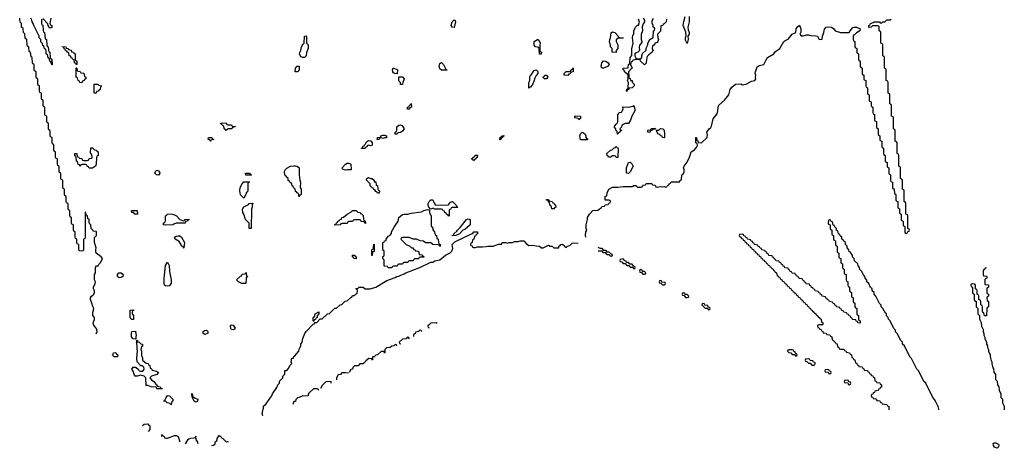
# Model space of a CAD drawing. Header units: inches. Extents: x 2886961 to 3052306, y 543424 to 918523.
# Tile 107 of 117: x 2963491 to 2974551, y 849559 to 854374. Entities that reach past the tile are written whole.
import ezdxf

# ---------------------------------------------------------------- set-up
doc = ezdxf.new("R2010")
doc.units = ezdxf.units.IN
doc.header["$MEASUREMENT"] = 0
for name, color, linetype in [('C9864', 7, 'Continuous'), ('C9865', 7, 'Continuous'), ('C9874', 7, 'Continuous'), ('C9875', 7, 'Continuous')]:
    doc.layers.add(name, color=color, linetype=linetype)

msp = doc.modelspace()

# ---------------------------------------------------------------- linework, layer by layer
at = {"layer": 'C9864', "color": 6}
for points in [[(2966223, 849923), (2966213, 849950), (2966226, 850000)], [(2964870, 849814), (2964888, 849832), (2964930, 849834), (2964940, 849820), (2964954, 849810), (2964954, 849770), (2964933, 849747)], [(2965086, 849690), (2965086, 849710), (2965090, 849714), (2965098, 849698), (2965114, 849690), (2965118, 849678), (2965133, 849673), (2965153, 849673), (2965230, 849702), (2965250, 849702), (2965270, 849692), (2965291, 849630)], [(2965494, 849610), (2965490, 849634), (2965473, 849653), (2965470, 849694), (2965462, 849678), (2965447, 849673), (2965411, 849671), (2965390, 849661), (2965375, 849650), (2965350, 849611)], [(2965646, 849590), (2965667, 849593), (2965686, 849610), (2965688, 849630), (2965702, 849638), (2965708, 849652), (2965709, 849670), (2965730, 849702), (2965750, 849692), (2965758, 849678), (2965772, 849670), (2965810, 849632), (2965824, 849636), (2965833, 849633)]]:
    msp.add_lwpolyline(points, dxfattribs=at)
at = {"layer": 'C9865', "color": 6}
for points in [[(2964350, 850846), (2964361, 850870), (2964358, 850890), (2964351, 850910), (2964331, 850931), (2964321, 850950), (2964318, 850970), (2964330, 851006), (2964331, 851029), (2964311, 851051), (2964311, 851090), (2964321, 851110), (2964325, 851130), (2964311, 851151), (2964301, 851190), (2964285, 851230), (2964285, 851250), (2964298, 851270), (2964325, 851290), (2964331, 851310), (2964331, 851330), (2964321, 851350), (2964319, 851370), (2964339, 851410), (2964341, 851430), (2964331, 851451), (2964331, 851489), (2964331, 851510), (2964342, 851530), (2964342, 851590), (2964352, 851608), (2964371, 851610), (2964382, 851630), (2964402, 851650), (2964422, 851690), (2964405, 851710), (2964351, 851750), (2964345, 851765), (2964345, 851790), (2964351, 851810), (2964331, 851870), (2964331, 851929), (2964352, 851950), (2964352, 851990), (2964350, 851994), (2964318, 851998), (2964314, 852010), (2964294, 852030), (2964291, 852071), (2964278, 852078), (2964273, 852093), (2964270, 852134), (2964258, 852138), (2964252, 852170), (2964238, 852178), (2964234, 852210), (2964227, 852213), (2964226, 851930), (2964222, 851918), (2964206, 851910), (2964206, 851790), (2964202, 851778), (2964190, 851774), (2964158, 851778), (2964154, 851790), (2964154, 851850), (2964138, 851858), (2964134, 851870), (2964134, 851910), (2964118, 851918), (2964114, 851930), (2964114, 851990), (2964098, 851998), (2964094, 852010), (2964094, 852070), (2964078, 852078), (2964074, 852090), (2964074, 852150), (2964058, 852158), (2964054, 852170), (2964054, 852230), (2964038, 852238), (2964034, 852250), (2964034, 852310), (2964018, 852318), (2964014, 852330), (2964014, 852390), (2963998, 852398), (2963994, 852410), (2963994, 852470), (2963978, 852478), (2963974, 852490), (2963974, 852570), (2963958, 852578), (2963954, 852590), (2963954, 852650), (2963938, 852658), (2963934, 852670), (2963934, 852730), (2963918, 852738), (2963914, 852750), (2963914, 852810), (2963898, 852818), (2963894, 852830), (2963894, 852890), (2963878, 852898), (2963874, 852910), (2963874, 852970), (2963858, 852978), (2963854, 852990), (2963854, 853050), (2963838, 853058), (2963834, 853070), (2963834, 853130), (2963818, 853138), (2963814, 853150), (2963814, 853210), (2963798, 853218), (2963794, 853230), (2963794, 853290), (2963778, 853298), (2963774, 853310), (2963774, 853390), (2963758, 853398), (2963754, 853410), (2963754, 853470), (2963738, 853478), (2963734, 853490), (2963734, 853550), (2963718, 853558), (2963714, 853570), (2963714, 853630), (2963698, 853638), (2963694, 853650), (2963694, 853710), (2963678, 853718), (2963674, 853730), (2963674, 853790), (2963658, 853798), (2963654, 853810), (2963653, 853867), (2963650, 853874), (2963638, 853878), (2963634, 853890), (2963632, 853950), (2963618, 853958), (2963612, 854010), (2963598, 854018), (2963592, 854070), (2963578, 854078), (2963574, 854090), (2963570, 854154), (2963558, 854158), (2963552, 854172), (2963550, 854214), (2963532, 854232), (2963530, 854274), (2963512, 854292), (2963511, 854331), (2963501, 854341), (2963491, 854371), (2963491, 854390)], [(2963738, 854382), (2963734, 854370), (2963734, 854330), (2963738, 854318), (2963752, 854312), (2963753, 854253), (2963758, 854238), (2963771, 854230), (2963778, 854158), (2963792, 854150), (2963794, 854090), (2963798, 854078), (2963812, 854070), (2963813, 854033), (2963818, 854018), (2963831, 854010), (2963834, 853950), (2963838, 853938), (2963851, 853931), (2963854, 853866), (2963850, 853866), (2963842, 853902), (2963829, 853909), (2963822, 853942), (2963810, 853946), (2963802, 853982), (2963790, 853986), (2963787, 854027), (2963782, 854042), (2963770, 854046), (2963762, 854082), (2963750, 854086), (2963748, 854108), (2963730, 854126), (2963728, 854150), (2963709, 854170), (2963709, 854189), (2963650, 854308), (2963644, 854330), (2963630, 854350), (2963629, 854369), (2963615, 854390)], [(2963839, 854390), (2963831, 854331), (2963838, 854318), (2963850, 854310), (2963850, 854286), (2963830, 854278), (2963809, 854310), (2963808, 854328), (2963750, 854386)], [(2969852, 851932), (2969845, 851950), (2969849, 851990), (2969862, 852010), (2969855, 852030), (2969854, 852070), (2969869, 852129), (2969870, 852152), (2969890, 852190), (2969928, 852230), (2969987, 852233), (2970000, 852245)], [(2966226, 850000), (2966229, 850010), (2966229, 850031), (2966261, 850059), (2966302, 850118), (2966322, 850150), (2966329, 850170), (2966378, 850242), (2966390, 850272), (2966408, 850290), (2966410, 850312), (2966446, 850350), (2966448, 850370), (2966469, 850391), (2966470, 850432), (2966490, 850434), (2966508, 850452), (2966530, 850494), (2966546, 850510), (2966542, 850530), (2966549, 850570), (2966567, 850573), (2966569, 850590), (2966582, 850598), (2966628, 850652), (2966630, 850674), (2966649, 850711), (2966649, 850730), (2966664, 850750), (2966670, 850792), (2966693, 850847), (2966710, 850872), (2966787, 850953), (2966802, 850958), (2966806, 850974), (2966830, 850974), (2966868, 851012), (2966890, 851014), (2966949, 851071), (2966970, 851074), (2967030, 851132), (2967050, 851134), (2967090, 851172), (2967110, 851174), (2967148, 851212), (2967170, 851214), (2967210, 851254), (2967222, 851258), (2967230, 851274), (2967250, 851274), (2967270, 851294), (2967282, 851298), (2967286, 851330), (2967282, 851342), (2967268, 851350), (2967270, 851354), (2967290, 851354), (2967306, 851370), (2967350, 851371), (2967372, 851352), (2967429, 851351), (2967490, 851371), (2967614, 851446), (2967710, 851478), (2967729, 851491), (2967750, 851492), (2967774, 851506), (2967810, 851518), (2967830, 851532), (2967986, 851590), (2968108, 851652), (2968130, 851652), (2968154, 851666), (2968210, 851677), (2968274, 851730), (2968325, 851755), (2968347, 851773), (2968355, 851805), (2968349, 851850), (2968380, 851880), (2968574, 851974), (2968586, 851974), (2968586, 851986), (2968591, 851991), (2968630, 851992), (2968634, 851990), (2968634, 851970), (2968618, 851962), (2968610, 851946), (2968598, 851942), (2968594, 851910), (2968578, 851902), (2968574, 851870), (2968558, 851862), (2968554, 851850), (2968558, 851838), (2968573, 851833), (2968578, 851818), (2968590, 851814), (2968610, 851814), (2968630, 851822), (2968690, 851822), (2968730, 851825), (2968750, 851831), (2968810, 851831), (2968871, 851851), (2968906, 851854), (2968910, 851872), (2968951, 851871), (2968970, 851862), (2968989, 851871), (2969028, 851872), (2969050, 851882), (2969090, 851882), (2969111, 851891), (2969154, 851890), (2969180, 851860), (2969210, 851838), (2969250, 851842), (2969292, 851832), (2969329, 851831), (2969353, 851813), (2969370, 851812), (2969430, 851842), (2969451, 851831), (2969472, 851830), (2969490, 851812), (2969547, 851813), (2969549, 851830), (2969563, 851837), (2969569, 851850), (2969590, 851851), (2969614, 851830), (2969618, 851818), (2969630, 851814), (2969646, 851830), (2969670, 851838), (2969697, 851863), (2969712, 851868), (2969765, 851865)], [(2969990, 851818), (2970000, 851812)], [(2970000, 851774), (2969990, 851774)], [(2968180, 850960), (2968170, 850969), (2968110, 850966), (2968090, 850946), (2968078, 850942), (2968074, 850930), (2968078, 850918), (2968092, 850912)], [(2967869, 850789), (2967862, 850802), (2967850, 850806), (2967838, 850802), (2967834, 850790), (2967790, 850786), (2967754, 850750), (2967758, 850738), (2967772, 850732)], [(2968009, 850869), (2968002, 850882), (2967990, 850886), (2967978, 850882), (2967974, 850870), (2967938, 850862), (2967933, 850847), (2967918, 850842), (2967914, 850830), (2967916, 850816)], [(2967729, 850709), (2967726, 850710), (2967722, 850722), (2967710, 850726), (2967694, 850710), (2967673, 850707), (2967654, 850690), (2967610, 850686), (2967594, 850670), (2967594, 850630)], [(2967449, 850549), (2967446, 850566), (2967413, 850567), (2967380, 850540), (2967370, 850526), (2967358, 850522), (2967352, 850509), (2967312, 850508), (2967293, 850487), (2967250, 850486), (2967232, 850468), (2967230, 850448), (2967210, 850446), (2967191, 850410)], [(2967589, 850629), (2967586, 850646), (2967550, 850646), (2967510, 850608), (2967493, 850607), (2967472, 850588), (2967454, 850586), (2967453, 850553)], [(2967184, 850404), (2967150, 850408), (2967110, 850406), (2967094, 850390), (2967070, 850386), (2967051, 850349), (2967051, 850330)], [(2966850, 850210), (2966843, 850223), (2966830, 850229), (2966790, 850226), (2966740, 850180), (2966731, 850169), (2966731, 850150)], [(2966990, 850290), (2966988, 850308), (2966930, 850306), (2966890, 850266), (2966871, 850230)], [(2966724, 850144), (2966673, 850147), (2966630, 850128), (2966610, 850126), (2966592, 850108), (2966590, 850086), (2966570, 850086), (2966558, 850050)]]:
    msp.add_lwpolyline(points, dxfattribs=at)
for points in [[(2968370, 854286), (2968350, 854289), (2968339, 854310), (2968350, 854350), (2968370, 854371), (2968384, 854364), (2968386, 854350)], [(2966690, 853948), (2966670, 853949), (2966650, 853958), (2966635, 853990), (2966636, 854004), (2966648, 854030), (2966655, 854070), (2966676, 854104), (2966688, 854112), (2966689, 854190), (2966710, 854194), (2966714, 854190), (2966712, 854112), (2966731, 854091), (2966731, 854050), (2966714, 854006), (2966710, 853968)], [(2969330, 853986), (2969328, 854048), (2969322, 854062), (2969286, 854070), (2969269, 854089), (2969269, 854131), (2969306, 854150), (2969310, 854151), (2969331, 854130), (2969336, 854110), (2969332, 854088), (2969333, 854033), (2969338, 854018), (2969351, 854011), (2969350, 853986)], [(2964130, 853866), (2964122, 853882), (2964106, 853890), (2964102, 853922), (2964088, 853928), (2964082, 853942), (2964070, 853946), (2964066, 853966), (2964048, 853970), (2964042, 854002), (2964028, 854008), (2964022, 854022), (2964006, 854030), (2964002, 854042), (2963990, 854046), (2963986, 854066), (2963970, 854068), (2963970, 854074), (2964010, 854071), (2964014, 854054), (2964034, 854050), (2964038, 854038), (2964070, 854032), (2964074, 854014), (2964094, 854010), (2964098, 853998), (2964114, 853990), (2964114, 853930), (2964118, 853918), (2964134, 853910), (2964134, 853870)], [(2968290, 853809), (2968230, 853809), (2968210, 853821), (2968202, 853850), (2968210, 853882), (2968230, 853894), (2968250, 853871), (2968274, 853826), (2968274, 853814), (2968294, 853810)], [(2964190, 853666), (2964167, 853667), (2964162, 853682), (2964146, 853690), (2964142, 853722), (2964126, 853730), (2964126, 853830), (2964130, 853834), (2964134, 853830), (2964138, 853798), (2964172, 853792), (2964178, 853778), (2964210, 853772), (2964218, 853738), (2964232, 853730), (2964234, 853710), (2964218, 853702), (2964214, 853690), (2964198, 853682)], [(2966610, 853789), (2966586, 853790), (2966588, 853828), (2966609, 853851), (2966630, 853851), (2966631, 853810)], [(2967730, 853766), (2967706, 853770), (2967690, 853778), (2967682, 853790), (2967678, 853810), (2967688, 853832), (2967734, 853810)], [(2969210, 853606), (2969209, 853670), (2969222, 853690), (2969223, 853730), (2969229, 853750), (2969241, 853759), (2969258, 853790), (2969270, 853802), (2969294, 853810), (2969310, 853794), (2969311, 853769), (2969291, 853749), (2969272, 853710), (2969271, 853690), (2969250, 853648), (2969230, 853618), (2969222, 853618)], [(2969650, 853748), (2969608, 853750), (2969608, 853770), (2969630, 853791), (2969668, 853792), (2969682, 853798), (2969686, 853810), (2969702, 853818), (2969710, 853832), (2969710, 853788), (2969678, 853782), (2969673, 853767), (2969658, 853762)], [(2967770, 853648), (2967768, 853670), (2967750, 853688), (2967750, 853734), (2967790, 853732), (2967811, 853710), (2967793, 853667), (2967790, 853648)], [(2969410, 853709), (2969386, 853710), (2969370, 853726), (2969369, 853730), (2969382, 853738), (2969390, 853751), (2969410, 853751), (2969422, 853730)], [(2964330, 853548), (2964327, 853553), (2964329, 853651), (2964370, 853651), (2964378, 853638), (2964413, 853633), (2964410, 853626), (2964398, 853622), (2964394, 853590), (2964378, 853582), (2964374, 853570), (2964354, 853566), (2964350, 853548)], [(2967870, 853369), (2967846, 853370), (2967848, 853390), (2967866, 853394), (2967870, 853414), (2967882, 853418), (2967890, 853432), (2967891, 853390), (2967874, 853386)], [(2965830, 853194), (2965870, 853194), (2965878, 853178), (2965910, 853174), (2965914, 853170), (2965878, 853162), (2965874, 853150), (2965833, 853147), (2965818, 853142), (2965810, 853128), (2965802, 853142), (2965790, 853146), (2965782, 853182), (2965770, 853186), (2965762, 853202), (2965750, 853206), (2965747, 853213), (2965810, 853214), (2965818, 853198)], [(2969770, 853249), (2969766, 853266), (2969728, 853270), (2969726, 853290), (2969730, 853294), (2969791, 853291), (2969790, 853266), (2969778, 853262)], [(2967730, 853088), (2967708, 853090), (2967708, 853110), (2967722, 853118), (2967728, 853132), (2967729, 853171), (2967750, 853191), (2967770, 853192), (2967786, 853186), (2967810, 853148), (2967790, 853122), (2967770, 853108), (2967738, 853102)], [(2969790, 853026), (2969782, 853070), (2969790, 853092), (2969810, 853112), (2969825, 853105), (2969842, 853090), (2969852, 853068), (2969852, 853052), (2969858, 853038), (2969870, 853034), (2969870, 853026)], [(2965630, 853009), (2965626, 853026), (2965608, 853030), (2965610, 853052), (2965650, 853052), (2965654, 853034), (2965671, 853030), (2965638, 853022)], [(2967430, 852958), (2967410, 852966), (2967398, 852962), (2967394, 852950), (2967378, 852942), (2967370, 852926), (2967330, 852926), (2967329, 852930), (2967342, 852938), (2967350, 852954), (2967362, 852958), (2967366, 852970), (2967378, 852982), (2967378, 852990), (2967398, 853010), (2967410, 853016), (2967434, 853014), (2967451, 852990), (2967450, 852966)], [(2967570, 853038), (2967550, 853046), (2967538, 853042), (2967530, 853028), (2967508, 853030), (2967509, 853050), (2967546, 853054), (2967548, 853070), (2967570, 853078), (2967590, 853078), (2967612, 853070), (2967610, 853048), (2967593, 853047)], [(2968890, 853026), (2968886, 853030), (2968890, 853054), (2968902, 853058), (2968906, 853070), (2968930, 853074), (2968930, 853066), (2968918, 853062), (2968914, 853050), (2968898, 853042)], [(2964270, 852706), (2964262, 852722), (2964247, 852727), (2964242, 852742), (2964230, 852746), (2964190, 852746), (2964178, 852742), (2964170, 852726), (2964162, 852742), (2964149, 852749), (2964142, 852782), (2964130, 852786), (2964127, 852827), (2964122, 852842), (2964110, 852846), (2964109, 852871), (2964131, 852871), (2964138, 852838), (2964152, 852832), (2964158, 852818), (2964190, 852814), (2964198, 852798), (2964210, 852794), (2964250, 852794), (2964262, 852798), (2964270, 852814), (2964302, 852818), (2964306, 852830), (2964302, 852862), (2964290, 852866), (2964287, 852873), (2964290, 852934), (2964310, 852934), (2964330, 852914), (2964354, 852910), (2964358, 852898), (2964372, 852890), (2964372, 852850), (2964358, 852842), (2964353, 852827), (2964351, 852750), (2964342, 852730), (2964310, 852706)], [(2968590, 852788), (2968582, 852802), (2968570, 852806), (2968570, 852814), (2968582, 852818), (2968586, 852830), (2968602, 852838), (2968608, 852852), (2968633, 852853), (2968630, 852826), (2968618, 852822), (2968614, 852810), (2968598, 852802)], [(2965050, 852629), (2965028, 852630), (2965009, 852649), (2965015, 852670), (2965030, 852685), (2965050, 852678), (2965062, 852662), (2965066, 852650)], [(2966630, 852386), (2966622, 852422), (2966608, 852428), (2966602, 852442), (2966590, 852446), (2966586, 852470), (2966566, 852490), (2966562, 852502), (2966550, 852506), (2966546, 852530), (2966526, 852550), (2966522, 852562), (2966508, 852568), (2966506, 852590), (2966486, 852610), (2966482, 852622), (2966468, 852628), (2966467, 852667), (2966475, 852690), (2966493, 852707), (2966532, 852728), (2966570, 852734), (2966590, 852731), (2966607, 852727), (2966631, 852710), (2966631, 852631), (2966638, 852570), (2966645, 852550), (2966642, 852490), (2966651, 852470), (2966651, 852410), (2966638, 852402)], [(2967150, 852682), (2967126, 852690), (2967118, 852698), (2967115, 852710), (2967150, 852751), (2967170, 852761), (2967190, 852762), (2967211, 852750), (2967214, 852690), (2967210, 852689), (2967170, 852688)], [(2966010, 852368), (2965970, 852408), (2965962, 852450), (2965969, 852490), (2965990, 852532), (2966010, 852552), (2966070, 852554), (2966074, 852550), (2966058, 852542), (2966054, 852530), (2966052, 852450), (2966034, 852430), (2966032, 852410)], [(2966090, 852626), (2966030, 852629), (2966028, 852650), (2966071, 852651), (2966078, 852638), (2966093, 852633)], [(2967510, 852426), (2967502, 852442), (2967490, 852446), (2967482, 852462), (2967470, 852466), (2967462, 852482), (2967450, 852486), (2967429, 852509), (2967426, 852530), (2967388, 852570), (2967390, 852592), (2967410, 852602), (2967432, 852592), (2967450, 852591), (2967472, 852570), (2967474, 852554), (2967490, 852552), (2967494, 852514), (2967511, 852511), (2967513, 852473), (2967518, 852458), (2967532, 852450), (2967530, 852426)], [(2968230, 852290), (2968306, 852294), (2968330, 852325), (2968351, 852330), (2968394, 852290), (2968398, 852278), (2968412, 852270), (2968410, 852266), (2968350, 852266), (2968338, 852262), (2968333, 852247), (2968318, 852242), (2968314, 852230), (2968314, 852170), (2968310, 852166), (2968302, 852182), (2968286, 852190), (2968282, 852202), (2968266, 852210), (2968262, 852222), (2968247, 852227), (2968242, 852242), (2968230, 852246), (2968150, 852246), (2968138, 852258), (2968106, 852246), (2968088, 852268), (2968079, 852290), (2968079, 852310), (2968090, 852332), (2968109, 852351), (2968130, 852351), (2968142, 852322), (2968154, 852306), (2968154, 852294)], [(2969490, 852248), (2969469, 852249), (2969462, 852282), (2969450, 852286), (2969442, 852322), (2969430, 852326), (2969426, 852346), (2969410, 852348), (2969410, 852354), (2969430, 852354), (2969438, 852338), (2969474, 852330), (2969478, 852318), (2969490, 852314), (2969498, 852298), (2969510, 852294), (2969512, 852268), (2969498, 852262)], [(2964810, 852189), (2964786, 852190), (2964768, 852208), (2964749, 852209), (2964748, 852230), (2964811, 852231), (2964814, 852190)], [(2966090, 852028), (2966069, 852029), (2966068, 852088), (2966029, 852130), (2966009, 852190), (2965997, 852210), (2965994, 852246), (2966009, 852271), (2966062, 852298), (2966070, 852311), (2966110, 852314), (2966110, 852306), (2966102, 852298), (2966102, 852270), (2966093, 852247)], [(2967374, 852086), (2967368, 852088), (2967362, 852102), (2967328, 852108), (2967322, 852122), (2967310, 852126), (2967250, 852126), (2967238, 852122), (2967230, 852106), (2967190, 852106), (2967178, 852102), (2967170, 852086), (2967110, 852086), (2967098, 852082), (2967090, 852068), (2967030, 852066), (2967026, 852070), (2967042, 852078), (2967050, 852094), (2967062, 852098), (2967066, 852110), (2967082, 852118), (2967086, 852130), (2967106, 852134), (2967109, 852151), (2967130, 852154), (2967169, 852191), (2967210, 852212), (2967230, 852232), (2967270, 852232), (2967290, 852212), (2967314, 852210), (2967318, 852198), (2967330, 852194), (2967350, 852174), (2967353, 852133), (2967358, 852118), (2967370, 852114), (2967374, 852090)], [(2968210, 851828), (2968202, 851842), (2968190, 851846), (2968130, 851848), (2968122, 851862), (2968110, 851866), (2968050, 851869), (2968027, 851887), (2967990, 851889), (2967948, 851908), (2967909, 851909), (2967867, 851927), (2967790, 851926), (2967778, 851922), (2967774, 851910), (2967834, 851850), (2967874, 851830), (2967892, 851812), (2967911, 851811), (2967914, 851794), (2967934, 851790), (2967938, 851778), (2967970, 851772), (2967978, 851738), (2968010, 851734), (2968018, 851718), (2968034, 851710), (2968030, 851706), (2967990, 851706), (2967978, 851702), (2967970, 851686), (2967930, 851686), (2967918, 851682), (2967910, 851666), (2967870, 851666), (2967858, 851662), (2967850, 851646), (2967810, 851646), (2967798, 851642), (2967790, 851626), (2967750, 851626), (2967738, 851622), (2967730, 851606), (2967690, 851606), (2967678, 851602), (2967670, 851586), (2967630, 851586), (2967622, 851602), (2967590, 851606), (2967586, 851610), (2967586, 851670), (2967582, 851682), (2967569, 851690), (2967570, 851714), (2967582, 851718), (2967586, 851730), (2967586, 851770), (2967582, 851782), (2967570, 851786), (2967569, 851789), (2967569, 851870), (2967586, 851874), (2967590, 851891), (2967607, 851893), (2967607, 851907), (2967630, 851942), (2967649, 851951), (2967669, 851971), (2967669, 851990), (2967696, 852044), (2967742, 852110), (2967749, 852151), (2967790, 852186), (2967810, 852191), (2967850, 852191), (2967890, 852201), (2968006, 852214), (2968030, 852231), (2968070, 852242), (2968094, 852234), (2968094, 852210), (2968112, 852168), (2968113, 852053), (2968130, 852034), (2968133, 852013), (2968152, 851990), (2968158, 851958), (2968172, 851950), (2968178, 851918), (2968192, 851910), (2968194, 851870), (2968198, 851858), (2968214, 851850), (2968214, 851830)], [(2965330, 852114), (2965342, 852118), (2965350, 852131), (2965390, 852134), (2965394, 852130), (2965378, 852122), (2965374, 852110), (2965354, 852106), (2965350, 852088), (2965250, 852089), (2965222, 852078), (2965210, 852068), (2965130, 852066), (2965108, 852070), (2965108, 852090), (2965122, 852098), (2965127, 852113), (2965128, 852172), (2965142, 852178), (2965150, 852194), (2965209, 852191), (2965230, 852183), (2965251, 852170), (2965290, 852131)], [(2968350, 851946), (2968348, 851950), (2968366, 851954), (2968368, 851970), (2968402, 851998), (2968409, 852011), (2968440, 852040), (2968510, 852131), (2968530, 852136), (2968550, 852131), (2968550, 852068), (2968490, 852018), (2968470, 852008), (2968431, 851969), (2968390, 851949)], [(2965330, 851809), (2965327, 851827), (2965310, 851829), (2965304, 851850), (2965281, 851881), (2965238, 851910), (2965229, 851931), (2965250, 851942), (2965270, 851945), (2965290, 851945), (2965310, 851932), (2965341, 851870), (2965334, 851810)], [(2967446, 851726), (2967448, 851788), (2967450, 851794), (2967462, 851798), (2967467, 851813), (2967470, 851852), (2967474, 851850), (2967471, 851770), (2967454, 851766), (2967450, 851726)], [(2967270, 851688), (2967246, 851690), (2967242, 851702), (2967228, 851710), (2967228, 851730), (2967254, 851730), (2967258, 851718), (2967272, 851712)], [(2965150, 851381), (2965130, 851383), (2965119, 851390), (2965113, 851410), (2965114, 851466), (2965129, 851611), (2965150, 851651), (2965170, 851614), (2965175, 851545), (2965191, 851450), (2965191, 851410), (2965170, 851386)], [(2964610, 851475), (2964589, 851490), (2964588, 851510), (2964606, 851530), (2964630, 851532), (2964654, 851510), (2964650, 851489), (2964630, 851478)], [(2966030, 851409), (2965986, 851410), (2965948, 851430), (2965928, 851450), (2965970, 851494), (2965982, 851498), (2965990, 851514), (2966022, 851518), (2966030, 851534), (2966034, 851530), (2966038, 851498), (2966051, 851491), (2966050, 851486), (2966038, 851482), (2966034, 851470)], [(2964750, 851006), (2964730, 851026), (2964730, 851112), (2964770, 851114), (2964770, 851106), (2964758, 851102), (2964754, 851090), (2964754, 851070), (2964771, 851050), (2964770, 851006)], [(2966790, 850986), (2966786, 850990), (2966788, 851028), (2966790, 851034), (2966802, 851038), (2966808, 851052), (2966809, 851070), (2966852, 851092), (2966852, 851068), (2966833, 851047), (2966832, 851028), (2966818, 851022), (2966813, 851007), (2966798, 851002), (2966794, 850986)], [(2965890, 850889), (2965870, 850894), (2965861, 850910), (2965859, 850930), (2965870, 850946), (2965890, 850941), (2965910, 850910), (2965903, 850897)], [(2964790, 850786), (2964766, 850790), (2964748, 850810), (2964746, 850850), (2964750, 850871), (2964790, 850874), (2964792, 850870), (2964798, 850822), (2964794, 850814), (2964794, 850786)], [(2965570, 850839), (2965550, 850849), (2965550, 850870), (2965570, 850884), (2965590, 850886), (2965606, 850870), (2965605, 850850), (2965590, 850844)], [(2965074, 850234), (2965086, 850234), (2965090, 850228), (2965032, 850228), (2965026, 850234), (2965026, 850246), (2964969, 850249), (2964930, 850266), (2964910, 850266), (2964909, 850350), (2964900, 850360), (2964889, 850369), (2964850, 850382), (2964809, 850369), (2964789, 850369), (2964781, 850381), (2964765, 850425), (2964749, 850450), (2964766, 850470), (2964794, 850470), (2964825, 850445), (2964834, 850430), (2964850, 850425), (2964873, 850427), (2964888, 850450), (2964886, 850470), (2964870, 850486), (2964850, 850486), (2964809, 850529), (2964806, 850570), (2964815, 850655), (2964809, 850671), (2964806, 850774), (2964814, 850766), (2964814, 850754), (2964834, 850750), (2964852, 850732), (2964871, 850730), (2964870, 850706), (2964858, 850702), (2964852, 850670), (2964858, 850650), (2964860, 850600), (2964870, 850574), (2964871, 850551), (2964910, 850514), (2964934, 850510), (2964938, 850498), (2964954, 850490), (2964958, 850458), (2964972, 850452), (2964978, 850438), (2965026, 850426), (2965051, 850410), (2965031, 850390), (2964971, 850369), (2964954, 850350), (2964971, 850330), (2964998, 850310), (2965020, 850280), (2965034, 850270), (2965038, 850258), (2965052, 850252), (2965070, 850251)], [(2964550, 850588), (2964542, 850602), (2964528, 850610), (2964542, 850618), (2964546, 850630), (2964570, 850634), (2964578, 850618), (2964592, 850610), (2964590, 850588)], [(2965190, 850048), (2965182, 850062), (2965168, 850068), (2965146, 850070), (2965128, 850088), (2965106, 850090), (2965126, 850094), (2965126, 850106), (2965135, 850130), (2965150, 850152), (2965172, 850150), (2965211, 850110), (2965212, 850088), (2965198, 850082), (2965194, 850050)], [(2965434, 850134), (2965446, 850134), (2965461, 850121), (2965491, 850110), (2965490, 850086), (2965470, 850078), (2965450, 850088), (2965428, 850132), (2965426, 850170), (2965430, 850174)]]:
    msp.add_lwpolyline(points, close=True, dxfattribs=at)
at = {"layer": 'C9874', "color": 6}
msp.add_line((2974551, 850000), (2974551, 849990), dxfattribs=at)
for points in [[(2973254, 850000), (2973254, 849990)], [(2973815, 849990), (2973814, 850000)]]:
    msp.add_lwpolyline(points, dxfattribs=at)
msp.add_lwpolyline([(2974470, 849559), (2974442, 849570), (2974429, 849590), (2974428, 849612), (2974438, 849622), (2974458, 849622), (2974486, 849606), (2974491, 849591), (2974486, 849574)], close=True, dxfattribs=at)
at = {"layer": 'C9875', "color": 6}
for points in [[(2970000, 852245), (2970010, 852254), (2970022, 852258), (2970030, 852274), (2970062, 852278), (2970067, 852293), (2970102, 852298), (2970107, 852313), (2970122, 852318), (2970126, 852330), (2970122, 852342), (2970110, 852346), (2970070, 852346), (2970066, 852350), (2970068, 852390), (2970086, 852394), (2970089, 852430), (2970110, 852471), (2970150, 852491), (2970210, 852491), (2970270, 852502), (2970370, 852502), (2970390, 852511), (2970414, 852510), (2970430, 852494), (2970470, 852494), (2970482, 852498), (2970490, 852514), (2970522, 852518), (2970530, 852534), (2970590, 852534), (2970598, 852518), (2970630, 852514), (2970638, 852498), (2970653, 852493), (2970690, 852501), (2970710, 852498), (2970730, 852502), (2970750, 852494), (2970762, 852498), (2970766, 852510), (2970782, 852518), (2970786, 852530), (2970802, 852538), (2970808, 852552), (2970906, 852554), (2970910, 852572), (2970926, 852574), (2970929, 852631), (2970942, 852638), (2970955, 852665), (2970955, 852690), (2970949, 852710), (2970955, 852730), (2970987, 852773), (2971014, 852830), (2971035, 852890), (2971070, 852911), (2971102, 852950), (2971106, 852966), (2971102, 852982), (2971086, 852990), (2971086, 853050), (2971092, 853050), (2971098, 853018), (2971110, 853014), (2971114, 852994), (2971150, 852991), (2971213, 853050), (2971219, 853079), (2971209, 853111), (2971235, 853150), (2971256, 853164), (2971263, 853177), (2971279, 853261), (2971325, 853315), (2971334, 853350), (2971336, 853390), (2971345, 853415), (2971410, 853470), (2971443, 853510), (2971455, 853530), (2971473, 853590), (2971490, 853616), (2971530, 853651), (2971590, 853652), (2971610, 853642), (2971625, 853645), (2971650, 853651), (2971710, 853685), (2971750, 853692), (2971762, 853710), (2971755, 853730), (2971759, 853750), (2971753, 853770), (2971756, 853790), (2971776, 853844), (2971799, 853861), (2971850, 853871), (2971875, 853925), (2971892, 853948), (2971962, 853990), (2971982, 854018), (2972029, 854050), (2972075, 854130), (2972096, 854144), (2972124, 854156), (2972169, 854211), (2972208, 854230), (2972215, 854270), (2972230, 854294), (2972250, 854314), (2972265, 854270), (2972264, 854236), (2972254, 854210), (2972270, 854194), (2972290, 854192), (2972330, 854205), (2972350, 854205), (2972376, 854196), (2972434, 854194), (2972451, 854190), (2972473, 854153), (2972506, 854154), (2972509, 854190), (2972525, 854230), (2972533, 854267), (2972549, 854291), (2972570, 854296), (2972610, 854291), (2972638, 854270), (2972651, 854251), (2972711, 854231), (2972808, 854232), (2972818, 854250), (2972850, 854285), (2972869, 854291), (2972891, 854291), (2972931, 854270), (2972930, 854248), (2972890, 854228), (2972870, 854206), (2972858, 854202), (2972854, 854190), (2972854, 854150), (2972858, 854138), (2972874, 854130), (2972874, 854070), (2972878, 854058), (2972894, 854050), (2972894, 854010), (2972898, 853998), (2972914, 853990), (2972914, 853930), (2972918, 853918), (2972934, 853910), (2972934, 853850), (2972938, 853838), (2972954, 853830), (2972954, 853770), (2972958, 853758), (2972974, 853750), (2972974, 853710), (2972978, 853698), (2972994, 853690), (2972994, 853630), (2972998, 853618), (2973014, 853610), (2973014, 853550), (2973018, 853538), (2973034, 853530), (2973034, 853470), (2973038, 853458), (2973054, 853450), (2973054, 853410), (2973058, 853398), (2973074, 853390), (2973074, 853330), (2973078, 853318), (2973094, 853310), (2973094, 853250), (2973098, 853238), (2973114, 853230), (2973114, 853170), (2973118, 853158), (2973134, 853150), (2973134, 853090), (2973138, 853078), (2973154, 853070), (2973154, 853030), (2973158, 853018), (2973174, 853010), (2973174, 852950), (2973178, 852938), (2973194, 852930), (2973194, 852870), (2973198, 852858), (2973214, 852850), (2973214, 852790), (2973218, 852778), (2973234, 852770), (2973234, 852730), (2973238, 852718), (2973254, 852710), (2973254, 852650), (2973258, 852638), (2973274, 852630), (2973274, 852570), (2973278, 852558), (2973294, 852550), (2973294, 852490), (2973298, 852478), (2973313, 852473), (2973318, 852418), (2973334, 852410), (2973334, 852350), (2973338, 852338), (2973354, 852330), (2973354, 852270), (2973358, 852258), (2973374, 852250), (2973374, 852210), (2973378, 852198), (2973394, 852190), (2973394, 852130), (2973398, 852118), (2973414, 852110), (2973414, 852070), (2973418, 852058), (2973434, 852050), (2973434, 851990), (2973438, 851978), (2973450, 851974), (2973462, 851978), (2973467, 851993), (2973482, 851998), (2973486, 852010), (2973482, 852022), (2973466, 852030), (2973466, 852170), (2973462, 852182), (2973446, 852190), (2973446, 852310), (2973442, 852322), (2973426, 852330), (2973426, 852450), (2973422, 852462), (2973406, 852470), (2973406, 852570), (2973402, 852582), (2973386, 852590), (2973386, 852710), (2973382, 852722), (2973366, 852730), (2973366, 852850), (2973362, 852862), (2973346, 852870), (2973346, 852990), (2973342, 853002), (2973326, 853010), (2973326, 853130), (2973322, 853142), (2973306, 853150), (2973306, 853270), (2973302, 853282), (2973286, 853290), (2973286, 853410), (2973282, 853422), (2973266, 853430), (2973266, 853530), (2973262, 853542), (2973246, 853550), (2973246, 853670), (2973242, 853682), (2973226, 853690), (2973226, 853810), (2973222, 853822), (2973206, 853830), (2973206, 853950), (2973202, 853962), (2973186, 853970), (2973186, 854090), (2973182, 854102), (2973166, 854110), (2973166, 854230), (2973162, 854242), (2973146, 854250), (2973146, 854290), (2973142, 854302), (2973130, 854306), (2973070, 854306), (2973054, 854290), (2973030, 854288), (2973029, 854309), (2973043, 854317), (2973050, 854331), (2973078, 854342), (2973090, 854352), (2973150, 854351), (2973158, 854338), (2973170, 854334), (2973186, 854350), (2973210, 854352), (2973230, 854371), (2973270, 854371), (2973281, 854379)], [(2970758, 854382), (2970754, 854350), (2970730, 854326), (2970718, 854322), (2970714, 854310), (2970694, 854306), (2970690, 854246), (2970654, 854210), (2970658, 854170), (2970665, 854150), (2970658, 854130), (2970650, 854118), (2970631, 854109), (2970610, 854086), (2970598, 854082), (2970594, 854050), (2970598, 854038), (2970612, 854030), (2970598, 854022), (2970594, 854010), (2970559, 853981), (2970541, 853959), (2970531, 853930), (2970530, 853886), (2970510, 853866), (2970466, 853910), (2970462, 853922), (2970447, 853927), (2970410, 853928), (2970382, 853918), (2970371, 853909), (2970370, 853906), (2970358, 853902), (2970354, 853870), (2970371, 853830), (2970358, 853822), (2970331, 853789), (2970332, 853732), (2970338, 853718), (2970350, 853714), (2970353, 853693), (2970371, 853690), (2970372, 853672), (2970394, 853650), (2970393, 853633), (2970370, 853609), (2970334, 853606), (2970332, 853590), (2970314, 853586), (2970310, 853568), (2970306, 853570), (2970310, 853594), (2970322, 853598), (2970327, 853613), (2970328, 853668), (2970318, 853690), (2970326, 853710), (2970326, 853750), (2970322, 853762), (2970310, 853766), (2970290, 853786), (2970282, 853802), (2970269, 853810), (2970268, 853830), (2970326, 853834), (2970328, 853870), (2970342, 853878), (2970346, 853890), (2970349, 853950), (2970368, 853972), (2970366, 854046), (2970382, 854110), (2970375, 854170), (2970380, 854200), (2970388, 854212), (2970389, 854250), (2970410, 854292), (2970430, 854311), (2970447, 854313), (2970447, 854327), (2970455, 854345), (2970442, 854382)], [(2970496, 854396), (2970511, 854370), (2970511, 854350), (2970494, 854326), (2970485, 854295), (2970487, 854250), (2970471, 854209), (2970471, 854151), (2970481, 854130), (2970479, 854121), (2970455, 854085), (2970451, 854069), (2970452, 854028), (2970434, 854010), (2970417, 854003), (2970402, 853990), (2970402, 853970), (2970414, 853946), (2970414, 853934), (2970470, 853934), (2970478, 853950), (2970478, 853970), (2970487, 853993), (2970529, 854031), (2970530, 854054), (2970547, 854093), (2970548, 854110), (2970568, 854150), (2970607, 854173), (2970609, 854251), (2970622, 854258), (2970626, 854270), (2970622, 854282), (2970606, 854290), (2970606, 854310), (2970596, 854336), (2970596, 854364), (2970609, 854391)], [(2971011, 854409), (2971011, 854351), (2970996, 854290), (2971000, 854260), (2971011, 854230), (2971011, 854211), (2970998, 854190), (2971001, 854150), (2970990, 854108), (2970970, 854146), (2970970, 854174), (2970978, 854190), (2970975, 854235), (2970945, 854310), (2970950, 854354), (2970966, 854410)], [(2973814, 850000), (2973809, 850030), (2973783, 850083), (2973769, 850109), (2973750, 850128), (2973669, 850289), (2973649, 850310), (2973603, 850403), (2973589, 850429), (2973570, 850448), (2973509, 850569), (2973490, 850588), (2973429, 850709), (2973409, 850730), (2973408, 850750), (2973389, 850769), (2973348, 850850), (2973329, 850869), (2973328, 850888), (2973310, 850906), (2973268, 850990), (2973249, 851009), (2973248, 851030), (2973229, 851049), (2973228, 851068), (2973216, 851076), (2973188, 851130), (2973169, 851149), (2973168, 851168), (2973150, 851186), (2973108, 851270), (2973089, 851289), (2973088, 851310), (2973068, 851330), (2973066, 851350), (2973050, 851366), (2973028, 851410), (2973008, 851430), (2973007, 851447), (2972989, 851469), (2972986, 851490), (2972968, 851508), (2972948, 851550), (2972929, 851569), (2972926, 851590), (2972908, 851608), (2972906, 851630), (2972870, 851666), (2972866, 851690), (2972846, 851710), (2972846, 851730), (2972826, 851750), (2972822, 851762), (2972808, 851768), (2972806, 851790), (2972786, 851810), (2972786, 851830), (2972766, 851850), (2972766, 851870), (2972747, 851887), (2972742, 851902), (2972727, 851907), (2972726, 851930), (2972707, 851947), (2972702, 851962), (2972687, 851967), (2972682, 852002), (2972667, 852007), (2972666, 852030), (2972647, 852047), (2972642, 852062), (2972627, 852067), (2972622, 852102), (2972607, 852107), (2972602, 852122), (2972590, 852126), (2972578, 852122), (2972574, 852090), (2972578, 852078), (2972594, 852070), (2972594, 852030), (2972598, 852018), (2972614, 852010), (2972614, 851970), (2972618, 851958), (2972634, 851950), (2972634, 851910), (2972638, 851898), (2972654, 851890), (2972654, 851850), (2972658, 851838), (2972674, 851830), (2972674, 851770), (2972678, 851758), (2972694, 851750), (2972694, 851710), (2972698, 851698), (2972714, 851690), (2972714, 851650), (2972718, 851638), (2972734, 851630), (2972734, 851590), (2972738, 851578), (2972754, 851570), (2972754, 851530), (2972758, 851518), (2972774, 851510), (2972774, 851450), (2972778, 851438), (2972794, 851430), (2972794, 851390), (2972798, 851378), (2972814, 851370), (2972814, 851330), (2972818, 851318), (2972834, 851310), (2972834, 851270), (2972838, 851258), (2972854, 851250), (2972854, 851210), (2972858, 851198), (2972874, 851190), (2972874, 851150), (2972878, 851138), (2972894, 851130), (2972894, 851070), (2972898, 851058), (2972914, 851050), (2972914, 851010), (2972918, 850998), (2972934, 850990), (2972934, 850970), (2972930, 850966), (2972907, 850967), (2972902, 850982), (2972887, 850987), (2972882, 851002), (2972847, 851007), (2972842, 851022), (2972827, 851027), (2972822, 851042), (2972807, 851047), (2972802, 851062), (2972787, 851067), (2972782, 851082), (2972747, 851087), (2972742, 851102), (2972727, 851107), (2972722, 851122), (2972707, 851127), (2972702, 851142), (2972667, 851147), (2972662, 851162), (2972647, 851167), (2972642, 851182), (2972627, 851187), (2972622, 851202), (2972587, 851207), (2972582, 851222), (2972567, 851227), (2972562, 851242), (2972547, 851247), (2972542, 851262), (2972507, 851267), (2972502, 851282), (2972487, 851287), (2972482, 851302), (2972467, 851307), (2972462, 851322), (2972427, 851327), (2972422, 851342), (2972407, 851347), (2972402, 851362), (2972387, 851367), (2972382, 851382), (2972367, 851387), (2972362, 851402), (2972327, 851407), (2972322, 851422), (2972307, 851427), (2972302, 851442), (2972287, 851447), (2972282, 851462), (2972247, 851467), (2972242, 851482), (2972227, 851487), (2972222, 851502), (2972207, 851507), (2972202, 851522), (2972167, 851527), (2972162, 851542), (2972147, 851547), (2972142, 851562), (2972127, 851567), (2972122, 851582), (2972087, 851587), (2972082, 851602), (2972067, 851607), (2972062, 851622), (2972047, 851627), (2972042, 851642), (2972027, 851647), (2972022, 851662), (2971987, 851667), (2971982, 851682), (2971967, 851687), (2971962, 851702), (2971947, 851707), (2971942, 851722), (2971907, 851727), (2971902, 851742), (2971887, 851747), (2971882, 851762), (2971867, 851767), (2971862, 851782), (2971827, 851787), (2971822, 851802), (2971807, 851807), (2971802, 851822), (2971787, 851827), (2971782, 851842), (2971747, 851847), (2971742, 851862), (2971727, 851867), (2971722, 851882), (2971707, 851887), (2971702, 851902), (2971667, 851907), (2971662, 851922), (2971647, 851927), (2971642, 851942), (2971627, 851947), (2971622, 851962), (2971610, 851966), (2971578, 851962), (2971574, 851950), (2971578, 851938), (2971593, 851933), (2971598, 851918), (2971613, 851913), (2971618, 851898), (2971633, 851893), (2971638, 851878), (2971653, 851873), (2971658, 851858), (2971673, 851853), (2971678, 851838), (2971693, 851833), (2971698, 851818), (2971713, 851813), (2971718, 851798), (2971733, 851793), (2971738, 851778), (2971753, 851773), (2971758, 851758), (2971773, 851753), (2971778, 851738), (2971793, 851733), (2971798, 851718), (2971813, 851713), (2971818, 851698), (2971833, 851693), (2971838, 851678), (2971853, 851673), (2971858, 851658), (2971873, 851653), (2971878, 851638), (2971893, 851633), (2971898, 851618), (2971913, 851613), (2971918, 851598), (2971933, 851593), (2971938, 851578), (2971953, 851573), (2971958, 851558), (2971970, 851554), (2971978, 851538), (2971994, 851530), (2971998, 851498), (2972013, 851493), (2972018, 851478), (2972033, 851473), (2972038, 851458), (2972053, 851453), (2972058, 851438), (2972073, 851433), (2972078, 851418), (2972093, 851413), (2972098, 851398), (2972113, 851393), (2972118, 851378), (2972133, 851373), (2972138, 851358), (2972153, 851353), (2972158, 851338), (2972173, 851333), (2972178, 851318), (2972193, 851313), (2972198, 851298), (2972213, 851293), (2972218, 851278), (2972233, 851273), (2972238, 851258), (2972253, 851253), (2972258, 851238), (2972273, 851233), (2972278, 851218), (2972293, 851213), (2972298, 851198), (2972313, 851193), (2972318, 851178), (2972333, 851173), (2972338, 851158), (2972353, 851153), (2972358, 851138), (2972370, 851134), (2972378, 851118), (2972394, 851110), (2972398, 851098), (2972414, 851090), (2972418, 851078), (2972434, 851070), (2972438, 851058), (2972454, 851050), (2972458, 851038), (2972474, 851030), (2972478, 851018), (2972494, 851010), (2972498, 850978), (2972513, 850973), (2972514, 850950), (2972510, 850946), (2972470, 850946), (2972458, 850942), (2972454, 850930), (2972458, 850918), (2972473, 850913), (2972478, 850898), (2972493, 850893), (2972498, 850878), (2972513, 850873), (2972518, 850858), (2972550, 850854), (2972558, 850838), (2972593, 850833), (2972598, 850818), (2972614, 850810), (2972618, 850778), (2972633, 850773), (2972638, 850758), (2972653, 850753), (2972658, 850738), (2972673, 850733), (2972678, 850698), (2972693, 850693), (2972698, 850678), (2972710, 850674), (2972750, 850674), (2972758, 850658), (2972773, 850653), (2972778, 850638), (2972813, 850633), (2972818, 850618), (2972834, 850610), (2972838, 850578), (2972853, 850573), (2972858, 850558), (2972873, 850553), (2972878, 850518), (2972893, 850513), (2972898, 850498), (2972913, 850493), (2972918, 850478), (2972953, 850473), (2972958, 850458), (2972973, 850453), (2972978, 850438), (2973013, 850433), (2973018, 850418), (2973033, 850413), (2973038, 850398), (2973053, 850393), (2973058, 850378), (2973073, 850373), (2973078, 850358), (2973093, 850353), (2973098, 850318), (2973113, 850313), (2973118, 850298), (2973153, 850293), (2973158, 850278), (2973173, 850273), (2973173, 850247), (2973158, 850242), (2973153, 850227), (2973138, 850222), (2973133, 850207), (2973098, 850202), (2973093, 850187), (2973078, 850182), (2973073, 850167), (2973058, 850162), (2973054, 850150), (2973058, 850138), (2973073, 850133), (2973078, 850118), (2973110, 850114), (2973118, 850098), (2973153, 850093), (2973158, 850078), (2973173, 850073), (2973178, 850058), (2973233, 850053), (2973238, 850038), (2973254, 850030), (2973254, 850000)], [(2970000, 851812), (2970010, 851806), (2970030, 851806), (2970046, 851786), (2970070, 851786), (2970086, 851766), (2970110, 851766), (2970126, 851746), (2970142, 851742), (2970146, 851730), (2970142, 851718), (2970130, 851714), (2970114, 851734), (2970090, 851734), (2970074, 851754), (2970050, 851754), (2970034, 851774), (2970000, 851774)], [(2974350, 851586), (2974338, 851582), (2974334, 851570), (2974318, 851562), (2974314, 851550), (2974314, 851510), (2974318, 851498), (2974350, 851494), (2974354, 851490), (2974354, 851470), (2974338, 851462), (2974334, 851450), (2974334, 851410), (2974338, 851398), (2974370, 851394), (2974374, 851390), (2974374, 851370), (2974358, 851362), (2974354, 851350), (2974354, 851310), (2974358, 851298), (2974374, 851290), (2974374, 851270), (2974358, 851262), (2974354, 851250), (2974358, 851218), (2974374, 851210), (2974374, 851150), (2974358, 851142), (2974354, 851130), (2974353, 851047), (2974330, 851046), (2974322, 851082), (2974306, 851090), (2974306, 851150), (2974302, 851162), (2974286, 851170), (2974286, 851210), (2974282, 851222), (2974266, 851230), (2974266, 851270), (2974262, 851282), (2974246, 851290), (2974246, 851330), (2974242, 851342), (2974226, 851350), (2974226, 851390), (2974222, 851402), (2974190, 851406), (2974178, 851402), (2974174, 851390), (2974178, 851378), (2974194, 851370), (2974194, 851310), (2974198, 851298), (2974214, 851290), (2974214, 851230), (2974218, 851218), (2974234, 851210), (2974234, 851150), (2974254, 851130), (2974254, 851070), (2974272, 851052), (2974274, 851010), (2974292, 850972), (2974294, 850930), (2974312, 850892), (2974313, 850873), (2974322, 850850), (2974322, 850830), (2974333, 850807), (2974333, 850793), (2974352, 850750), (2974352, 850730), (2974362, 850710), (2974362, 850690), (2974372, 850670), (2974372, 850650), (2974392, 850610), (2974392, 850590), (2974404, 850544), (2974411, 850531), (2974412, 850512), (2974424, 850464), (2974431, 850451), (2974433, 850413), (2974451, 850390), (2974453, 850333), (2974470, 850314), (2974473, 850273), (2974491, 850250), (2974492, 850212), (2974511, 850170), (2974512, 850130), (2974531, 850111), (2974532, 850070), (2974551, 850031), (2974551, 850000)]]:
    msp.add_lwpolyline(points, dxfattribs=at)
for points in [[(2970270, 854166), (2970213, 854167), (2970193, 854147), (2970192, 854130), (2970211, 854091), (2970211, 854051), (2970193, 854027), (2970190, 854006), (2970146, 854010), (2970148, 854050), (2970129, 854069), (2970129, 854090), (2970116, 854124), (2970119, 854150), (2970129, 854171), (2970134, 854226), (2970150, 854237), (2970175, 854230), (2970214, 854190), (2970218, 854178), (2970233, 854173), (2970271, 854170)], [(2970050, 853829), (2970029, 853830), (2970024, 853850), (2970029, 853890), (2970049, 853911), (2970074, 853910), (2970102, 853890), (2970112, 853870), (2970094, 853850)], [(2970210, 853088), (2970206, 853090), (2970202, 853122), (2970190, 853126), (2970188, 853148), (2970169, 853170), (2970190, 853202), (2970205, 853215), (2970209, 853230), (2970210, 853314), (2970222, 853318), (2970226, 853330), (2970250, 853334), (2970268, 853370), (2970266, 853390), (2970270, 853394), (2970330, 853391), (2970378, 853402), (2970390, 853412), (2970401, 853370), (2970401, 853350), (2970367, 853290), (2970354, 853246), (2970330, 853209), (2970293, 853207), (2970254, 853190), (2970252, 853168), (2970234, 853150), (2970238, 853138), (2970250, 853134), (2970252, 853128), (2970238, 853122), (2970234, 853110), (2970218, 853102)], [(2970570, 853108), (2970546, 853110), (2970546, 853130), (2970550, 853134), (2970582, 853138), (2970586, 853150), (2970593, 853153), (2970630, 853154), (2970634, 853150), (2970634, 853146), (2970598, 853142), (2970594, 853130), (2970574, 853126)], [(2970730, 853046), (2970710, 853049), (2970707, 853067), (2970688, 853070), (2970686, 853086), (2970666, 853090), (2970650, 853106), (2970646, 853134), (2970670, 853134), (2970690, 853151), (2970714, 853150), (2970730, 853134), (2970734, 853090), (2970734, 853050)], [(2970190, 852826), (2970182, 852842), (2970170, 852846), (2970150, 852846), (2970131, 852829), (2970106, 852830), (2970102, 852842), (2970089, 852849), (2970086, 852870), (2970128, 852910), (2970148, 852912), (2970170, 852934), (2970182, 852938), (2970190, 852954), (2970198, 852938), (2970210, 852934), (2970212, 852928), (2970210, 852826)], [(2970330, 852648), (2970309, 852650), (2970309, 852711), (2970329, 852771), (2970350, 852772), (2970371, 852750), (2970381, 852730), (2970350, 852666)], [(2970270, 851686), (2970238, 851682), (2970234, 851670), (2970238, 851658), (2970253, 851653), (2970270, 851634), (2970294, 851634), (2970310, 851614), (2970334, 851614), (2970350, 851594), (2970374, 851594), (2970390, 851574), (2970402, 851578), (2970406, 851590), (2970402, 851602), (2970386, 851606), (2970370, 851626), (2970346, 851626), (2970330, 851646), (2970306, 851646), (2970302, 851662), (2970287, 851667)], [(2970470, 851566), (2970458, 851562), (2970454, 851550), (2970458, 851538), (2970474, 851534), (2970490, 851514), (2970510, 851514), (2970522, 851518), (2970526, 851530), (2970510, 851546), (2970486, 851546), (2970482, 851562)], [(2970690, 851446), (2970678, 851442), (2970674, 851430), (2970678, 851418), (2970694, 851414), (2970710, 851394), (2970730, 851394), (2970742, 851398), (2970746, 851410), (2970742, 851422), (2970706, 851426), (2970702, 851442)], [(2970950, 851306), (2970938, 851302), (2970934, 851290), (2970938, 851278), (2970954, 851274), (2970970, 851254), (2970990, 851254), (2971002, 851258), (2971006, 851270), (2970990, 851286), (2970966, 851286), (2970962, 851302)], [(2971170, 851186), (2971158, 851182), (2971154, 851170), (2971190, 851134), (2971214, 851134), (2971230, 851114), (2971242, 851118), (2971246, 851130), (2971242, 851142), (2971226, 851146), (2971222, 851162), (2971186, 851166), (2971182, 851182)], [(2972170, 850666), (2972130, 850666), (2972118, 850662), (2972114, 850650), (2972130, 850634), (2972153, 850633), (2972170, 850614), (2972194, 850614), (2972210, 850594), (2972222, 850598), (2972226, 850610), (2972222, 850622), (2972206, 850626), (2972202, 850642), (2972187, 850647), (2972182, 850662)], [(2972350, 850566), (2972318, 850562), (2972314, 850550), (2972318, 850538), (2972333, 850533), (2972350, 850514), (2972370, 850514), (2972390, 850494), (2972410, 850494), (2972422, 850498), (2972426, 850510), (2972422, 850522), (2972407, 850527), (2972402, 850542), (2972370, 850546), (2972362, 850562)], [(2972570, 850446), (2972538, 850442), (2972534, 850430), (2972538, 850418), (2972574, 850414), (2972578, 850398), (2972590, 850394), (2972602, 850398), (2972606, 850410), (2972602, 850422), (2972586, 850426), (2972582, 850442)], [(2972790, 850326), (2972758, 850322), (2972754, 850310), (2972758, 850298), (2972794, 850294), (2972798, 850278), (2972810, 850274), (2972822, 850278), (2972826, 850290), (2972822, 850302), (2972806, 850306), (2972802, 850322)]]:
    msp.add_lwpolyline(points, close=True, dxfattribs=at)

doc.saveas('drawing.dxf')
